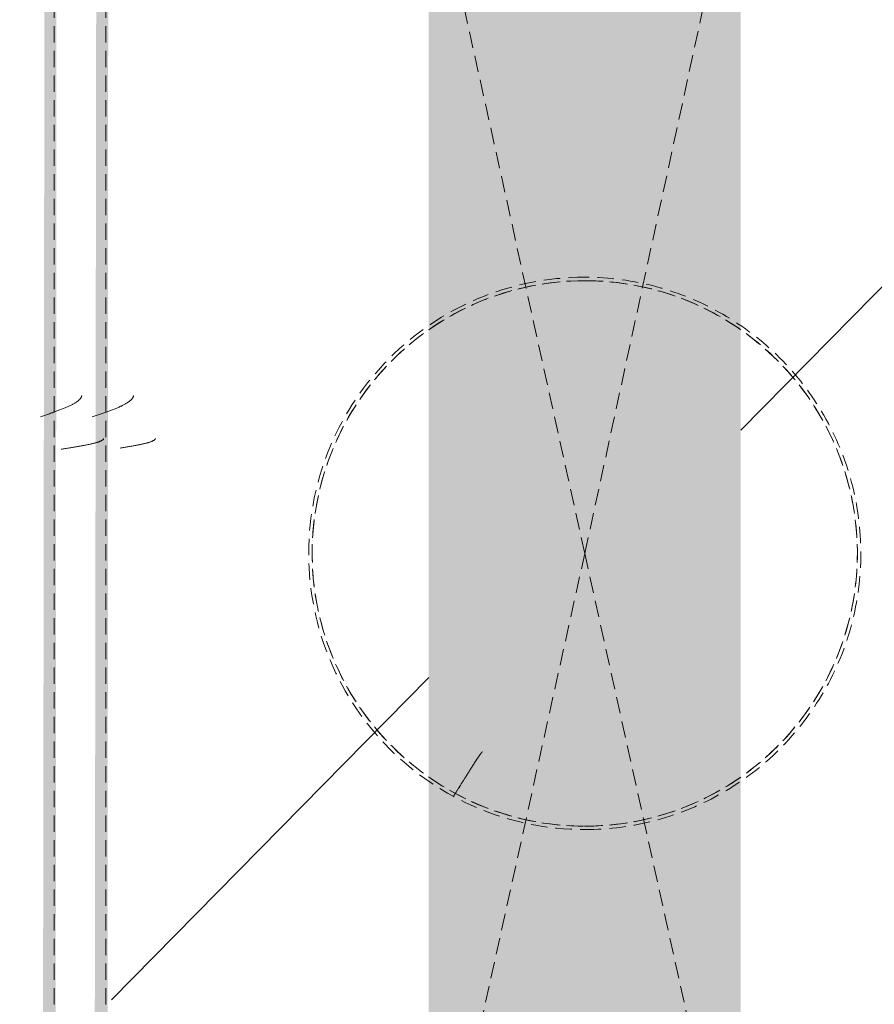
# Model space of a CAD drawing. Header units: millimetres. Extents: x 16156 to 91527, y 4646 to 113494.
# Tile 201 of 210: x 37769 to 38017, y 66870 to 67155. Entities that reach past the tile are written whole.
import ezdxf

# ---------------------------------------------------------------- set-up
doc = ezdxf.new("R2010")
doc.units = ezdxf.units.MM
doc.linetypes.add('ARC Demolished', pattern=[7.14375, 4.7625, -2.38125])
doc.layers.add('A--AR9__AlgVoorz', color=1, linetype='Continuous', lineweight=9)
doc.layers.add('A--L74__VasteSanitaireVoorz', color=1, linetype='ARC Demolished', lineweight=9)
pattern_1 = [(315.439, (-67000.44, 36779.26), (205.6355, 215.307), [])]
pattern_2 = [(315.439, (-67000.44, 36799.1), (205.6355, 215.307), [])]
pattern_3 = [(315, (-67000.44, 37933), (212.132, 212.132), [])]

# ---------------------------------------------------------------- blocks, each defined once
blk = doc.blocks.new('FP_341-AB-Begane grond - slooptekening')
at = {"layer": 'A--L74__VasteSanitaireVoorz', "color": 240, "linetype": 'Continuous'}
for p, q in [((30.5, 134.61), (30.55, 134.31)), ((30.5, 134.61), (30.55, 134.31)), ((30.55, 134.31), (30.6, 134.02)), ((30.55, 134.31), (30.6, 134.02)), ((30.6, 134.02), (30.65, 133.72)), ((30.6, 134.02), (30.65, 133.72)), ((30.65, 133.72), (30.7, 133.43)), ((30.65, 133.72), (30.7, 133.43)), ((30.7, 133.43), (30.75, 133.14)), ((30.7, 133.43), (30.75, 133.14)), ((30.75, 133.14), (30.8, 132.85)), ((30.75, 133.14), (30.8, 132.85)), ((30.8, 132.85), (30.84, 132.57)), ((30.8, 132.85), (30.84, 132.57)), ((30.84, 132.57), (30.89, 132.29)), ((30.84, 132.57), (30.89, 132.29)), ((30.89, 132.29), (30.94, 132.01)), ((30.89, 132.29), (30.94, 132.01)), ((30.94, 132.01), (30.99, 131.73)), ((30.94, 132.01), (30.99, 131.73)), ((30.99, 131.73), (31.04, 131.45)), ((30.99, 131.73), (31.04, 131.45)), ((31.04, 131.45), (31.09, 131.18)), ((31.04, 131.45), (31.09, 131.18)), ((31.09, 131.18), (31.14, 130.91)), ((31.09, 131.18), (31.14, 130.91)), ((31.14, 130.91), (31.19, 130.65)), ((31.14, 130.91), (31.19, 130.65)), ((31.19, 130.65), (31.24, 130.39)), ((31.19, 130.65), (31.24, 130.39)), ((31.24, 130.39), (31.29, 130.13)), ((31.24, 130.39), (31.29, 130.13)), ((31.29, 130.13), (31.33, 129.88)), ((31.29, 130.13), (31.33, 129.88)), ((31.33, 129.88), (31.38, 129.63)), ((31.33, 129.88), (31.38, 129.63)), ((31.38, 129.63), (31.43, 129.39)), ((31.38, 129.63), (31.43, 129.39)), ((31.43, 129.39), (31.48, 129.15)), ((31.43, 129.39), (31.48, 129.15)), ((31.48, 129.15), (31.53, 128.91)), ((31.48, 129.15), (31.53, 128.91)), ((31.53, 128.91), (31.58, 128.68)), ((31.53, 128.91), (31.58, 128.68)), ((31.58, 128.68), (31.63, 128.45)), ((31.58, 128.68), (31.63, 128.45)), ((31.63, 128.45), (31.68, 128.23)), ((31.63, 128.45), (31.68, 128.23)), ((31.68, 128.23), (31.73, 128.02)), ((31.68, 128.23), (31.73, 128.02)), ((31.73, 128.02), (31.78, 127.81)), ((31.73, 128.02), (31.78, 127.81)), ((31.78, 127.81), (31.82, 127.6)), ((31.78, 127.81), (31.82, 127.6)), ((31.82, 127.6), (31.87, 127.4)), ((31.82, 127.6), (31.87, 127.4)), ((31.87, 127.4), (31.92, 127.21)), ((31.87, 127.4), (31.92, 127.21)), ((31.92, 127.21), (31.97, 127.02)), ((31.92, 127.21), (31.97, 127.02)), ((31.97, 127.02), (32.02, 126.84)), ((31.97, 127.02), (32.02, 126.84)), ((32.02, 126.84), (32.07, 126.66)), ((32.02, 126.84), (32.07, 126.66)), ((32.07, 126.66), (32.12, 126.49)), ((32.07, 126.66), (32.12, 126.49)), ((32.12, 126.49), (32.17, 126.33)), ((32.12, 126.49), (32.17, 126.33)), ((32.17, 126.33), (32.22, 126.17)), ((32.17, 126.33), (32.22, 126.17)), ((32.22, 126.17), (32.27, 126.02)), ((32.22, 126.17), (32.27, 126.02)), ((32.27, 126.02), (32.31, 125.87)), ((32.27, 126.02), (32.31, 125.87)), ((32.31, 125.87), (32.36, 125.73)), ((32.31, 125.87), (32.36, 125.73)), ((32.36, 125.73), (32.41, 125.6)), ((32.36, 125.73), (32.41, 125.6)), ((32.41, 125.6), (32.46, 125.47)), ((32.41, 125.6), (32.46, 125.47)), ((32.46, 125.47), (32.51, 125.35)), ((32.46, 125.47), (32.51, 125.35)), ((32.51, 125.35), (32.56, 125.24)), ((32.51, 125.35), (32.56, 125.24)), ((32.56, 125.24), (32.61, 125.14)), ((32.56, 125.24), (32.61, 125.14)), ((32.61, 125.14), (32.66, 125.04)), ((32.61, 125.14), (32.66, 125.04)), ((32.66, 125.04), (32.71, 124.95)), ((32.66, 125.04), (32.71, 124.95)), ((32.71, 124.95), (32.75, 124.86)), ((32.71, 124.95), (32.75, 124.86)), ((32.75, 124.86), (32.8, 124.79)), ((32.75, 124.86), (32.8, 124.79)), ((32.8, 124.79), (32.85, 124.72)), ((32.8, 124.79), (32.85, 124.72)), ((32.85, 124.72), (32.9, 124.66)), ((32.85, 124.72), (32.9, 124.66)), ((32.9, 124.66), (32.95, 124.6)), ((32.9, 124.66), (32.95, 124.6)), ((32.95, 124.6), (33, 124.55)), ((32.95, 124.6), (33, 124.55)), ((33, 124.55), (33.05, 124.51)), ((33, 124.55), (33.05, 124.51)), ((33.05, 124.51), (33.1, 124.48)), ((33.05, 124.51), (33.1, 124.48)), ((33.1, 124.48), (33.15, 124.45)), ((33.1, 124.48), (33.15, 124.45)), ((33.15, 124.45), (33.2, 124.43)), ((33.15, 124.45), (33.2, 124.43)), ((33.2, 124.43), (33.24, 124.42)), ((33.2, 124.43), (33.24, 124.42))]:
    blk.add_line(p, q, dxfattribs=at)
blk = doc.blocks.new('FP_342-AB-Begane grond - slooptekening')
at = {"layer": 'A--L74__VasteSanitaireVoorz', "color": 240, "linetype": 'Continuous'}
for p, q in [((39.56, 142.75), (39.66, 142.46)), ((39.56, 142.75), (39.66, 142.46)), ((39.66, 142.46), (39.76, 142.16)), ((39.66, 142.46), (39.76, 142.16)), ((39.76, 142.16), (39.86, 141.87)), ((39.76, 142.16), (39.86, 141.87)), ((39.86, 141.87), (39.96, 141.58)), ((39.86, 141.87), (39.96, 141.58)), ((39.96, 141.58), (40.05, 141.28)), ((39.96, 141.58), (40.05, 141.28)), ((40.05, 141.28), (40.15, 140.99)), ((40.05, 141.28), (40.15, 140.99)), ((40.15, 140.99), (40.25, 140.7)), ((40.15, 140.99), (40.25, 140.7)), ((40.25, 140.7), (40.35, 140.41)), ((40.25, 140.7), (40.35, 140.41)), ((40.35, 140.41), (40.45, 140.13)), ((40.35, 140.41), (40.45, 140.13)), ((40.45, 140.13), (40.54, 139.84)), ((40.45, 140.13), (40.54, 139.84)), ((40.54, 139.84), (40.64, 139.55)), ((40.54, 139.84), (40.64, 139.55)), ((40.64, 139.55), (40.74, 139.27)), ((40.64, 139.55), (40.74, 139.27)), ((40.74, 139.27), (40.84, 138.99)), ((40.74, 139.27), (40.84, 138.99)), ((40.84, 138.99), (40.94, 138.71)), ((40.84, 138.99), (40.94, 138.71)), ((40.94, 138.71), (41.04, 138.44)), ((40.94, 138.71), (41.04, 138.44)), ((41.04, 138.44), (41.13, 138.17)), ((41.04, 138.44), (41.13, 138.17)), ((41.13, 138.17), (41.23, 137.89)), ((41.13, 138.17), (41.23, 137.89)), ((41.23, 137.89), (41.33, 137.63)), ((41.23, 137.89), (41.33, 137.63)), ((41.33, 137.63), (41.43, 137.36)), ((41.33, 137.63), (41.43, 137.36)), ((41.43, 137.36), (41.53, 137.1)), ((41.43, 137.36), (41.53, 137.1)), ((41.53, 137.1), (41.62, 136.84)), ((41.53, 137.1), (41.62, 136.84)), ((41.62, 136.84), (41.72, 136.59)), ((41.62, 136.84), (41.72, 136.59)), ((41.72, 136.59), (41.82, 136.34)), ((41.72, 136.59), (41.82, 136.34)), ((41.82, 136.34), (41.92, 136.09)), ((41.82, 136.34), (41.92, 136.09)), ((41.92, 136.09), (42.02, 135.85)), ((41.92, 136.09), (42.02, 135.85)), ((42.02, 135.85), (42.12, 135.61)), ((42.02, 135.85), (42.12, 135.61)), ((42.12, 135.61), (42.21, 135.38)), ((42.12, 135.61), (42.21, 135.38)), ((42.21, 135.38), (42.31, 135.15)), ((42.21, 135.38), (42.31, 135.15)), ((42.31, 135.15), (42.41, 134.92)), ((42.31, 135.15), (42.41, 134.92)), ((42.41, 134.92), (42.51, 134.7)), ((42.41, 134.92), (42.51, 134.7)), ((42.51, 134.7), (42.61, 134.49)), ((42.51, 134.7), (42.61, 134.49)), ((42.61, 134.49), (42.7, 134.28)), ((42.61, 134.49), (42.7, 134.28)), ((42.7, 134.28), (42.8, 134.07)), ((42.7, 134.28), (42.8, 134.07)), ((42.8, 134.07), (42.9, 133.87)), ((42.8, 134.07), (42.9, 133.87)), ((42.9, 133.87), (43, 133.68)), ((42.9, 133.87), (43, 133.68)), ((43, 133.68), (43.1, 133.49)), ((43, 133.68), (43.1, 133.49)), ((43.1, 133.49), (43.2, 133.31)), ((43.1, 133.49), (43.2, 133.31)), ((43.2, 133.31), (43.29, 133.13)), ((43.2, 133.31), (43.29, 133.13)), ((43.29, 133.13), (43.39, 132.95)), ((43.29, 133.13), (43.39, 132.95)), ((43.39, 132.95), (43.49, 132.79)), ((43.39, 132.95), (43.49, 132.79)), ((43.49, 132.79), (43.59, 132.63)), ((43.49, 132.79), (43.59, 132.63)), ((43.59, 132.63), (43.69, 132.47)), ((43.59, 132.63), (43.69, 132.47)), ((43.69, 132.47), (43.78, 132.33)), ((43.69, 132.47), (43.78, 132.33)), ((43.78, 132.33), (43.88, 132.18)), ((43.78, 132.33), (43.88, 132.18)), ((43.88, 132.18), (43.98, 132.05)), ((43.88, 132.18), (43.98, 132.05)), ((43.98, 132.05), (44.08, 131.92)), ((43.98, 132.05), (44.08, 131.92)), ((44.08, 131.92), (44.18, 131.8)), ((44.08, 131.92), (44.18, 131.8)), ((44.18, 131.8), (44.28, 131.68)), ((44.18, 131.8), (44.28, 131.68)), ((44.28, 131.68), (44.37, 131.57)), ((44.28, 131.68), (44.37, 131.57)), ((44.37, 131.57), (44.47, 131.47)), ((44.37, 131.57), (44.47, 131.47)), ((44.47, 131.47), (44.57, 131.37)), ((44.47, 131.47), (44.57, 131.37)), ((44.57, 131.37), (44.67, 131.29)), ((44.57, 131.37), (44.67, 131.29)), ((44.67, 131.29), (44.77, 131.2)), ((44.67, 131.29), (44.77, 131.2)), ((44.77, 131.2), (44.86, 131.13)), ((44.77, 131.2), (44.86, 131.13)), ((44.86, 131.13), (44.96, 131.06)), ((44.86, 131.13), (44.96, 131.06)), ((44.96, 131.06), (45.06, 131)), ((44.96, 131.06), (45.06, 131)), ((45.06, 131), (45.16, 130.95)), ((45.06, 131), (45.16, 130.95)), ((45.16, 130.95), (45.26, 130.9)), ((45.16, 130.95), (45.26, 130.9)), ((45.26, 130.9), (45.36, 130.86)), ((45.26, 130.9), (45.36, 130.86)), ((45.36, 130.86), (45.45, 130.83)), ((45.36, 130.86), (45.45, 130.83)), ((45.45, 130.83), (45.55, 130.8)), ((45.45, 130.83), (45.55, 130.8)), ((45.55, 130.8), (45.65, 130.78)), ((45.55, 130.8), (45.65, 130.78)), ((45.65, 130.78), (45.75, 130.77)), ((45.65, 130.78), (45.75, 130.77))]:
    blk.add_line(p, q, dxfattribs=at)
at = {"layer": 'A--L74__VasteSanitaireVoorz'}
blk.add_line((-695, 138.75), (715, 138.75), dxfattribs=at)
blk = doc.blocks.new('FP_343-AB-Begane grond - slooptekening')
at = {"layer": 'A--L74__VasteSanitaireVoorz', "color": 240, "linetype": 'Continuous'}
for p, q in [((30.16, 151.75), (30.21, 151.45)), ((30.16, 151.75), (30.21, 151.45)), ((30.21, 151.45), (30.26, 151.14)), ((30.21, 151.45), (30.26, 151.14)), ((30.26, 151.14), (30.31, 150.84)), ((30.26, 151.14), (30.31, 150.84)), ((30.31, 150.84), (30.35, 150.54)), ((30.31, 150.84), (30.35, 150.54)), ((30.35, 150.54), (30.4, 150.24)), ((30.35, 150.54), (30.4, 150.24)), ((30.4, 150.24), (30.45, 149.94)), ((30.4, 150.24), (30.45, 149.94)), ((30.45, 149.94), (30.5, 149.64)), ((30.45, 149.94), (30.5, 149.64)), ((30.5, 149.64), (30.55, 149.34)), ((30.5, 149.64), (30.55, 149.34)), ((30.55, 149.34), (30.6, 149.05)), ((30.55, 149.34), (30.6, 149.05)), ((30.6, 149.05), (30.65, 148.75)), ((30.6, 149.05), (30.65, 148.75)), ((30.65, 148.75), (30.7, 148.46)), ((30.65, 148.75), (30.7, 148.46)), ((30.7, 148.46), (30.75, 148.17)), ((30.7, 148.46), (30.75, 148.17)), ((30.75, 148.17), (30.8, 147.88)), ((30.75, 148.17), (30.8, 147.88)), ((30.8, 147.88), (30.85, 147.6)), ((30.8, 147.88), (30.85, 147.6)), ((30.85, 147.6), (30.89, 147.31)), ((30.85, 147.6), (30.89, 147.31)), ((30.89, 147.31), (30.94, 147.03)), ((30.89, 147.31), (30.94, 147.03)), ((30.94, 147.03), (30.99, 146.75)), ((30.94, 147.03), (30.99, 146.75)), ((30.99, 146.75), (31.04, 146.48)), ((30.99, 146.75), (31.04, 146.48)), ((31.04, 146.48), (31.09, 146.21)), ((31.04, 146.48), (31.09, 146.21)), ((31.09, 146.21), (31.14, 145.94)), ((31.09, 146.21), (31.14, 145.94)), ((31.14, 145.94), (31.19, 145.67)), ((31.14, 145.94), (31.19, 145.67)), ((31.19, 145.67), (31.24, 145.41)), ((31.19, 145.67), (31.24, 145.41)), ((31.24, 145.41), (31.29, 145.15)), ((31.24, 145.41), (31.29, 145.15)), ((31.29, 145.15), (31.34, 144.9)), ((31.29, 145.15), (31.34, 144.9)), ((31.34, 144.9), (31.39, 144.65)), ((31.34, 144.9), (31.39, 144.65)), ((31.39, 144.65), (31.43, 144.4)), ((31.39, 144.65), (31.43, 144.4)), ((31.43, 144.4), (31.48, 144.16)), ((31.43, 144.4), (31.48, 144.16)), ((31.48, 144.16), (31.53, 143.93)), ((31.48, 144.16), (31.53, 143.93)), ((31.53, 143.93), (31.58, 143.7)), ((31.53, 143.93), (31.58, 143.7)), ((31.58, 143.7), (31.63, 143.47)), ((31.58, 143.7), (31.63, 143.47)), ((31.63, 143.47), (31.68, 143.25)), ((31.63, 143.47), (31.68, 143.25)), ((31.68, 143.25), (31.73, 143.03)), ((31.68, 143.25), (31.73, 143.03)), ((31.73, 143.03), (31.78, 142.82)), ((31.73, 143.03), (31.78, 142.82)), ((31.78, 142.82), (31.83, 142.61)), ((31.78, 142.82), (31.83, 142.61)), ((31.83, 142.61), (31.88, 142.41)), ((31.83, 142.61), (31.88, 142.41)), ((31.88, 142.41), (31.93, 142.22)), ((31.88, 142.41), (31.93, 142.22)), ((31.93, 142.22), (31.97, 142.03)), ((31.93, 142.22), (31.97, 142.03)), ((31.97, 142.03), (32.02, 141.85)), ((31.97, 142.03), (32.02, 141.85)), ((32.02, 141.85), (32.07, 141.67)), ((32.02, 141.85), (32.07, 141.67)), ((32.07, 141.67), (32.12, 141.5)), ((32.07, 141.67), (32.12, 141.5)), ((32.12, 141.5), (32.17, 141.33)), ((32.12, 141.5), (32.17, 141.33)), ((32.17, 141.33), (32.22, 141.17)), ((32.17, 141.33), (32.22, 141.17)), ((32.22, 141.17), (32.27, 141.02)), ((32.22, 141.17), (32.27, 141.02)), ((32.27, 141.02), (32.32, 140.88)), ((32.27, 141.02), (32.32, 140.88)), ((32.32, 140.88), (32.37, 140.74)), ((32.32, 140.88), (32.37, 140.74)), ((32.37, 140.74), (32.42, 140.6)), ((32.37, 140.74), (32.42, 140.6)), ((32.42, 140.6), (32.47, 140.48)), ((32.42, 140.6), (32.47, 140.48)), ((32.47, 140.48), (32.51, 140.36)), ((32.47, 140.48), (32.51, 140.36)), ((32.51, 140.36), (32.56, 140.25)), ((32.51, 140.36), (32.56, 140.25)), ((32.56, 140.25), (32.61, 140.14)), ((32.56, 140.25), (32.61, 140.14)), ((32.61, 140.14), (32.66, 140.04)), ((32.61, 140.14), (32.66, 140.04)), ((32.66, 140.04), (32.71, 139.95)), ((32.66, 140.04), (32.71, 139.95)), ((32.71, 139.95), (32.76, 139.87)), ((32.71, 139.95), (32.76, 139.87)), ((32.76, 139.87), (32.81, 139.79)), ((32.76, 139.87), (32.81, 139.79)), ((32.81, 139.79), (32.86, 139.72)), ((32.81, 139.79), (32.86, 139.72)), ((32.86, 139.72), (32.91, 139.66)), ((32.86, 139.72), (32.91, 139.66)), ((32.91, 139.66), (32.96, 139.6)), ((32.91, 139.66), (32.96, 139.6)), ((32.96, 139.6), (33.01, 139.55)), ((32.96, 139.6), (33.01, 139.55)), ((33.01, 139.55), (33.05, 139.51)), ((33.01, 139.55), (33.05, 139.51)), ((33.05, 139.51), (33.1, 139.48)), ((33.05, 139.51), (33.1, 139.48)), ((33.1, 139.48), (33.15, 139.45)), ((33.1, 139.48), (33.15, 139.45)), ((33.15, 139.45), (33.2, 139.43)), ((33.15, 139.45), (33.2, 139.43)), ((33.2, 139.43), (33.25, 139.42)), ((33.2, 139.43), (33.25, 139.42))]:
    blk.add_line(p, q, dxfattribs=at)
blk = doc.blocks.new('FP_344-AB-Begane grond - slooptekening')
at = {"layer": 'A--L74__VasteSanitaireVoorz', "color": 240, "linetype": 'Continuous'}
for p, q in [((39.6, 157.75), (39.69, 157.46)), ((39.6, 157.75), (39.69, 157.46)), ((39.69, 157.46), (39.79, 157.16)), ((39.69, 157.46), (39.79, 157.16)), ((39.79, 157.16), (39.89, 156.87)), ((39.79, 157.16), (39.89, 156.87)), ((39.89, 156.87), (39.99, 156.58)), ((39.89, 156.87), (39.99, 156.58)), ((39.99, 156.58), (40.09, 156.28)), ((39.99, 156.58), (40.09, 156.28)), ((40.09, 156.28), (40.19, 155.99)), ((40.09, 156.28), (40.19, 155.99)), ((40.19, 155.99), (40.28, 155.7)), ((40.19, 155.99), (40.28, 155.7)), ((40.28, 155.7), (40.38, 155.41)), ((40.28, 155.7), (40.38, 155.41)), ((40.38, 155.41), (40.48, 155.13)), ((40.38, 155.41), (40.48, 155.13)), ((40.48, 155.13), (40.58, 154.84)), ((40.48, 155.13), (40.58, 154.84)), ((40.58, 154.84), (40.68, 154.55)), ((40.58, 154.84), (40.68, 154.55)), ((40.68, 154.55), (40.77, 154.27)), ((40.68, 154.55), (40.77, 154.27)), ((40.77, 154.27), (40.87, 153.99)), ((40.77, 154.27), (40.87, 153.99)), ((40.87, 153.99), (40.97, 153.71)), ((40.87, 153.99), (40.97, 153.71)), ((40.97, 153.71), (41.07, 153.44)), ((40.97, 153.71), (41.07, 153.44)), ((41.07, 153.44), (41.17, 153.17)), ((41.07, 153.44), (41.17, 153.17)), ((41.17, 153.17), (41.26, 152.89)), ((41.17, 153.17), (41.26, 152.89)), ((41.26, 152.89), (41.36, 152.63)), ((41.26, 152.89), (41.36, 152.63)), ((41.36, 152.63), (41.46, 152.36)), ((41.36, 152.63), (41.46, 152.36)), ((41.46, 152.36), (41.56, 152.1)), ((41.46, 152.36), (41.56, 152.1)), ((41.56, 152.1), (41.66, 151.84)), ((41.56, 152.1), (41.66, 151.84)), ((41.66, 151.84), (41.76, 151.59)), ((41.66, 151.84), (41.76, 151.59)), ((41.76, 151.59), (41.85, 151.34)), ((41.76, 151.59), (41.85, 151.34)), ((41.85, 151.34), (41.95, 151.09)), ((41.85, 151.34), (41.95, 151.09)), ((41.95, 151.09), (42.05, 150.85)), ((41.95, 151.09), (42.05, 150.85)), ((42.05, 150.85), (42.15, 150.61)), ((42.05, 150.85), (42.15, 150.61)), ((42.15, 150.61), (42.25, 150.38)), ((42.15, 150.61), (42.25, 150.38)), ((42.25, 150.38), (42.34, 150.15)), ((42.25, 150.38), (42.34, 150.15)), ((42.34, 150.15), (42.44, 149.92)), ((42.34, 150.15), (42.44, 149.92)), ((42.44, 149.92), (42.54, 149.7)), ((42.44, 149.92), (42.54, 149.7)), ((42.54, 149.7), (42.64, 149.49)), ((42.54, 149.7), (42.64, 149.49)), ((42.64, 149.49), (42.74, 149.28)), ((42.64, 149.49), (42.74, 149.28)), ((42.74, 149.28), (42.84, 149.07)), ((42.74, 149.28), (42.84, 149.07)), ((42.84, 149.07), (42.93, 148.87)), ((42.84, 149.07), (42.93, 148.87)), ((42.93, 148.87), (43.03, 148.68)), ((42.93, 148.87), (43.03, 148.68)), ((43.03, 148.68), (43.13, 148.49)), ((43.03, 148.68), (43.13, 148.49)), ((43.13, 148.49), (43.23, 148.31)), ((43.13, 148.49), (43.23, 148.31)), ((43.23, 148.31), (43.33, 148.13)), ((43.23, 148.31), (43.33, 148.13)), ((43.33, 148.13), (43.42, 147.95)), ((43.33, 148.13), (43.42, 147.95)), ((43.42, 147.95), (43.52, 147.79)), ((43.42, 147.95), (43.52, 147.79)), ((43.52, 147.79), (43.62, 147.63)), ((43.52, 147.79), (43.62, 147.63)), ((43.62, 147.63), (43.72, 147.47)), ((43.62, 147.63), (43.72, 147.47)), ((43.72, 147.47), (43.82, 147.33)), ((43.72, 147.47), (43.82, 147.33)), ((43.82, 147.33), (43.92, 147.18)), ((43.82, 147.33), (43.92, 147.18)), ((43.92, 147.18), (44.01, 147.05)), ((43.92, 147.18), (44.01, 147.05)), ((44.01, 147.05), (44.11, 146.92)), ((44.01, 147.05), (44.11, 146.92)), ((44.11, 146.92), (44.21, 146.8)), ((44.11, 146.92), (44.21, 146.8)), ((44.21, 146.8), (44.31, 146.68)), ((44.21, 146.8), (44.31, 146.68)), ((44.31, 146.68), (44.41, 146.57)), ((44.31, 146.68), (44.41, 146.57)), ((44.41, 146.57), (44.5, 146.47)), ((44.41, 146.57), (44.5, 146.47)), ((44.5, 146.47), (44.6, 146.37)), ((44.5, 146.47), (44.6, 146.37)), ((44.6, 146.37), (44.7, 146.29)), ((44.6, 146.37), (44.7, 146.29)), ((44.7, 146.29), (44.8, 146.2)), ((44.7, 146.29), (44.8, 146.2)), ((44.8, 146.2), (44.9, 146.13)), ((44.8, 146.2), (44.9, 146.13)), ((44.9, 146.13), (45, 146.06)), ((44.9, 146.13), (45, 146.06)), ((45, 146.06), (45.09, 146)), ((45, 146.06), (45.09, 146)), ((45.09, 146), (45.19, 145.95)), ((45.09, 146), (45.19, 145.95)), ((45.19, 145.95), (45.29, 145.9)), ((45.19, 145.95), (45.29, 145.9)), ((45.29, 145.9), (45.39, 145.86)), ((45.29, 145.9), (45.39, 145.86)), ((45.39, 145.86), (45.49, 145.83)), ((45.39, 145.86), (45.49, 145.83)), ((45.49, 145.83), (45.58, 145.8)), ((45.49, 145.83), (45.58, 145.8)), ((45.58, 145.8), (45.68, 145.78)), ((45.58, 145.8), (45.68, 145.78)), ((45.68, 145.78), (45.78, 145.77)), ((45.68, 145.78), (45.78, 145.77))]:
    blk.add_line(p, q, dxfattribs=at)
at = {"layer": 'A--L74__VasteSanitaireVoorz'}
blk.add_line((-695, 153.75), (715, 153.75), dxfattribs=at)
blk = doc.blocks.new('FP_348-AB-Begane grond - slooptekening')
at = {"layer": 'A--L74__VasteSanitaireVoorz', "flags": 128}
blk.add_lwpolyline([(79, 0), (78.94, -3.16), (78.75, -6.31), (78.43, -9.46), (77.99, -12.59), (77.43, -15.69), (76.74, -18.78), (75.92, -21.83), (74.99, -24.85), (73.94, -27.83), (72.76, -30.76), (71.48, -33.65), (70.07, -36.48), (68.56, -39.25), (66.93, -41.96), (65.2, -44.61), (63.37, -47.18), (61.43, -49.67), (59.39, -52.09), (57.26, -54.42), (55.04, -56.67), (52.73, -58.83), (50.33, -60.89), (47.86, -62.85), (45.31, -64.72), (42.68, -66.48), (39.99, -68.13), (37.23, -69.67), (34.42, -71.11), (31.55, -72.43), (28.63, -73.63), (25.66, -74.72), (22.65, -75.68), (19.61, -76.53), (16.53, -77.25), (13.43, -77.85), (10.3, -78.33), (7.16, -78.67), (4.01, -78.9), (0.85, -79), (-2.31, -78.97), (-5.46, -78.81), (-8.61, -78.53), (-11.74, -78.12), (-14.86, -77.59), (-17.95, -76.93), (-21.01, -76.15), (-24.04, -75.25), (-27.03, -74.23), (-29.98, -73.09), (-32.88, -71.83), (-35.72, -70.46), (-38.51, -68.98), (-41.24, -67.38), (-43.9, -65.68), (-46.49, -63.87), (-49.01, -61.96), (-51.45, -59.95), (-53.8, -57.85), (-56.07, -55.65), (-58.25, -53.36), (-60.34, -50.99), (-62.33, -48.54), (-64.22, -46), (-66.01, -43.4), (-67.69, -40.72), (-69.27, -37.98), (-70.73, -35.18), (-72.08, -32.33), (-73.32, -29.42), (-74.44, -26.46), (-75.43, -23.47), (-76.31, -20.43), (-77.07, -17.36), (-77.7, -14.27), (-78.21, -11.15), (-78.59, -8.01), (-78.85, -4.86), (-78.98, -1.71), (-79, 0)], dxfattribs=at)
blk = doc.blocks.new('FP_349-AB-Begane grond - slooptekening')
at = {"layer": 'A--L74__VasteSanitaireVoorz', "color": 240, "linetype": 'Continuous'}
for p, q in [((-70.38, 38.03), (-70.23, 37.93)), ((-70.38, 38.03), (-70.23, 37.93)), ((-70.23, 37.93), (-70.07, 37.83)), ((-70.23, 37.93), (-70.07, 37.83)), ((-70.07, 37.83), (-69.91, 37.73)), ((-70.07, 37.83), (-69.91, 37.73)), ((-69.91, 37.73), (-69.75, 37.63)), ((-69.91, 37.73), (-69.75, 37.63)), ((-69.75, 37.63), (-69.59, 37.53)), ((-69.75, 37.63), (-69.59, 37.53)), ((-69.59, 37.53), (-69.43, 37.43)), ((-69.59, 37.53), (-69.43, 37.43)), ((-69.43, 37.43), (-69.28, 37.33)), ((-69.43, 37.43), (-69.28, 37.33)), ((-69.28, 37.33), (-69.12, 37.23)), ((-69.28, 37.33), (-69.12, 37.23)), ((-69.12, 37.23), (-68.96, 37.14)), ((-69.12, 37.23), (-68.96, 37.14)), ((-68.96, 37.14), (-68.8, 37.04)), ((-68.96, 37.14), (-68.8, 37.04)), ((-68.8, 37.04), (-68.65, 36.94)), ((-68.8, 37.04), (-68.65, 36.94)), ((-68.65, 36.94), (-68.49, 36.84)), ((-68.65, 36.94), (-68.49, 36.84)), ((-68.49, 36.84), (-68.33, 36.74)), ((-68.49, 36.84), (-68.33, 36.74)), ((-68.33, 36.74), (-68.17, 36.64)), ((-68.33, 36.74), (-68.17, 36.64)), ((-68.17, 36.64), (-68.02, 36.55)), ((-68.17, 36.64), (-68.02, 36.55)), ((-68.02, 36.55), (-67.86, 36.45)), ((-68.02, 36.55), (-67.86, 36.45)), ((-67.86, 36.45), (-67.71, 36.35)), ((-67.86, 36.45), (-67.71, 36.35)), ((-67.71, 36.35), (-67.55, 36.26)), ((-67.71, 36.35), (-67.55, 36.26)), ((-67.55, 36.26), (-67.4, 36.16)), ((-67.55, 36.26), (-67.4, 36.16)), ((-67.4, 36.16), (-67.24, 36.06)), ((-67.4, 36.16), (-67.24, 36.06)), ((-67.24, 36.06), (-67.09, 35.97)), ((-67.24, 36.06), (-67.09, 35.97)), ((-67.09, 35.97), (-66.94, 35.87)), ((-67.09, 35.97), (-66.94, 35.87)), ((-66.94, 35.87), (-66.78, 35.78)), ((-66.94, 35.87), (-66.78, 35.78)), ((-66.78, 35.78), (-66.63, 35.68)), ((-66.78, 35.78), (-66.63, 35.68)), ((-66.63, 35.68), (-66.48, 35.59)), ((-66.63, 35.68), (-66.48, 35.59)), ((-66.48, 35.59), (-66.33, 35.49)), ((-66.48, 35.59), (-66.33, 35.49)), ((-66.33, 35.49), (-66.18, 35.4)), ((-66.33, 35.49), (-66.18, 35.4)), ((-66.18, 35.4), (-66.03, 35.31)), ((-66.18, 35.4), (-66.03, 35.31)), ((-66.03, 35.31), (-65.88, 35.21)), ((-66.03, 35.31), (-65.88, 35.21)), ((-65.88, 35.21), (-65.73, 35.12)), ((-65.88, 35.21), (-65.73, 35.12)), ((-65.73, 35.12), (-65.58, 35.03)), ((-65.73, 35.12), (-65.58, 35.03)), ((-65.58, 35.03), (-65.43, 34.94)), ((-65.58, 35.03), (-65.43, 34.94)), ((-65.43, 34.94), (-65.29, 34.85)), ((-65.43, 34.94), (-65.29, 34.85)), ((-65.29, 34.85), (-65.14, 34.76)), ((-65.29, 34.85), (-65.14, 34.76)), ((-65.14, 34.76), (-65, 34.67)), ((-65.14, 34.76), (-65, 34.67)), ((-65, 34.67), (-64.85, 34.58)), ((-65, 34.67), (-64.85, 34.58)), ((-64.85, 34.58), (-64.71, 34.49)), ((-64.85, 34.58), (-64.71, 34.49)), ((-64.71, 34.49), (-64.56, 34.4)), ((-64.71, 34.49), (-64.56, 34.4)), ((-64.56, 34.4), (-64.42, 34.31)), ((-64.56, 34.4), (-64.42, 34.31)), ((-64.42, 34.31), (-64.28, 34.22)), ((-64.42, 34.31), (-64.28, 34.22)), ((-64.28, 34.22), (-64.14, 34.14)), ((-64.28, 34.22), (-64.14, 34.14)), ((-64.14, 34.14), (-64, 34.05)), ((-64.14, 34.14), (-64, 34.05)), ((-64, 34.05), (-63.87, 33.96)), ((-64, 34.05), (-63.87, 33.96)), ((-63.87, 33.96), (-63.73, 33.88)), ((-63.87, 33.96), (-63.73, 33.88)), ((-63.73, 33.88), (-63.59, 33.79)), ((-63.73, 33.88), (-63.59, 33.79)), ((-63.59, 33.79), (-63.46, 33.71)), ((-63.59, 33.79), (-63.46, 33.71)), ((-63.46, 33.71), (-63.32, 33.62)), ((-63.46, 33.71), (-63.32, 33.62)), ((-63.32, 33.62), (-63.19, 33.54)), ((-63.32, 33.62), (-63.19, 33.54)), ((-63.19, 33.54), (-63.06, 33.46)), ((-63.19, 33.54), (-63.06, 33.46)), ((-63.06, 33.46), (-62.93, 33.38)), ((-63.06, 33.46), (-62.93, 33.38)), ((-62.93, 33.38), (-62.8, 33.3)), ((-62.93, 33.38), (-62.8, 33.3)), ((-62.8, 33.3), (-62.67, 33.22)), ((-62.8, 33.3), (-62.67, 33.22)), ((-62.67, 33.22), (-62.54, 33.14)), ((-62.67, 33.22), (-62.54, 33.14)), ((-62.54, 33.14), (-62.42, 33.06)), ((-62.54, 33.14), (-62.42, 33.06)), ((-62.42, 33.06), (-62.29, 32.98)), ((-62.42, 33.06), (-62.29, 32.98)), ((-62.29, 32.98), (-62.17, 32.9)), ((-62.29, 32.98), (-62.17, 32.9)), ((-62.17, 32.9), (-62.05, 32.82)), ((-62.17, 32.9), (-62.05, 32.82)), ((-62.05, 32.82), (-61.92, 32.75)), ((-62.05, 32.82), (-61.92, 32.75)), ((-61.92, 32.75), (-61.8, 32.67)), ((-61.92, 32.75), (-61.8, 32.67)), ((-61.8, 32.67), (-61.69, 32.6)), ((-61.8, 32.67), (-61.69, 32.6)), ((-61.69, 32.6), (-61.57, 32.52)), ((-61.69, 32.6), (-61.57, 32.52)), ((-61.57, 32.52), (-61.45, 32.45)), ((-61.57, 32.52), (-61.45, 32.45)), ((-61.45, 32.45), (-61.34, 32.38)), ((-61.45, 32.45), (-61.34, 32.38)), ((-61.34, 32.38), (-61.23, 32.31)), ((-61.34, 32.38), (-61.23, 32.31)), ((-61.23, 32.31), (-61.11, 32.24)), ((-61.23, 32.31), (-61.11, 32.24)), ((-61.11, 32.24), (-61, 32.16)), ((-61.11, 32.24), (-61, 32.16)), ((-61, 32.16), (-60.89, 32.1)), ((-61, 32.16), (-60.89, 32.1)), ((-60.89, 32.1), (-60.79, 32.03)), ((-60.89, 32.1), (-60.79, 32.03)), ((-60.79, 32.03), (-60.68, 31.96)), ((-60.79, 32.03), (-60.68, 31.96)), ((-60.68, 31.96), (-60.58, 31.89)), ((-60.68, 31.96), (-60.58, 31.89)), ((-60.58, 31.89), (-60.47, 31.83)), ((-60.58, 31.89), (-60.47, 31.83)), ((-60.47, 31.83), (-60.37, 31.76)), ((-60.47, 31.83), (-60.37, 31.76)), ((-60.37, 31.76), (-60.27, 31.7)), ((-60.37, 31.76), (-60.27, 31.7)), ((-60.27, 31.7), (-60.17, 31.63)), ((-60.27, 31.7), (-60.17, 31.63)), ((-60.17, 31.63), (-60.08, 31.57)), ((-60.17, 31.63), (-60.08, 31.57)), ((-60.08, 31.57), (-59.98, 31.51)), ((-60.08, 31.57), (-59.98, 31.51)), ((-59.98, 31.51), (-59.89, 31.45)), ((-59.98, 31.51), (-59.89, 31.45)), ((-59.89, 31.45), (-59.79, 31.39)), ((-59.89, 31.45), (-59.79, 31.39)), ((-59.79, 31.39), (-59.7, 31.33)), ((-59.79, 31.39), (-59.7, 31.33)), ((-59.7, 31.33), (-59.62, 31.27)), ((-59.7, 31.33), (-59.62, 31.27)), ((-59.62, 31.27), (-59.53, 31.21)), ((-59.62, 31.27), (-59.53, 31.21)), ((-59.53, 31.21), (-59.44, 31.16)), ((-59.53, 31.21), (-59.44, 31.16)), ((-59.44, 31.16), (-59.36, 31.1)), ((-59.44, 31.16), (-59.36, 31.1)), ((-59.36, 31.1), (-59.28, 31.05)), ((-59.36, 31.1), (-59.28, 31.05)), ((-59.28, 31.05), (-59.2, 30.99)), ((-59.28, 31.05), (-59.2, 30.99)), ((-59.2, 30.99), (-59.12, 30.94)), ((-59.2, 30.99), (-59.12, 30.94)), ((-59.12, 30.94), (-59.04, 30.89)), ((-59.12, 30.94), (-59.04, 30.89)), ((-59.04, 30.89), (-58.96, 30.84)), ((-59.04, 30.89), (-58.96, 30.84)), ((-58.96, 30.84), (-58.89, 30.79)), ((-58.96, 30.84), (-58.89, 30.79)), ((-58.89, 30.79), (-58.82, 30.74)), ((-58.89, 30.79), (-58.82, 30.74)), ((-58.82, 30.74), (-58.75, 30.69)), ((-58.82, 30.74), (-58.75, 30.69)), ((-58.75, 30.69), (-58.68, 30.64)), ((-58.75, 30.69), (-58.68, 30.64)), ((-58.68, 30.64), (-58.61, 30.6)), ((-58.68, 30.64), (-58.61, 30.6)), ((-58.61, 30.6), (-58.55, 30.55)), ((-58.61, 30.6), (-58.55, 30.55)), ((-58.55, 30.55), (-58.49, 30.51)), ((-58.55, 30.55), (-58.49, 30.51)), ((-58.49, 30.51), (-58.43, 30.46)), ((-58.49, 30.51), (-58.43, 30.46)), ((-58.43, 30.46), (-58.37, 30.42)), ((-58.43, 30.46), (-58.37, 30.42)), ((-58.37, 30.42), (-58.31, 30.38)), ((-58.37, 30.42), (-58.31, 30.38)), ((-58.31, 30.38), (-58.25, 30.34)), ((-58.31, 30.38), (-58.25, 30.34)), ((-58.25, 30.34), (-58.2, 30.3)), ((-58.25, 30.34), (-58.2, 30.3)), ((-58.2, 30.3), (-58.15, 30.26)), ((-58.2, 30.3), (-58.15, 30.26)), ((-58.15, 30.26), (-58.1, 30.22)), ((-58.15, 30.26), (-58.1, 30.22)), ((-58.1, 30.22), (-58.05, 30.19)), ((-58.1, 30.22), (-58.05, 30.19)), ((-58.05, 30.19), (-58.01, 30.15)), ((-58.05, 30.19), (-58.01, 30.15)), ((-58.01, 30.15), (-57.96, 30.12)), ((-58.01, 30.15), (-57.96, 30.12)), ((-57.96, 30.12), (-57.92, 30.09)), ((-57.96, 30.12), (-57.92, 30.09)), ((-57.92, 30.09), (-57.88, 30.05)), ((-57.92, 30.09), (-57.88, 30.05)), ((-57.88, 30.05), (-57.84, 30.02)), ((-57.88, 30.05), (-57.84, 30.02)), ((-57.84, 30.02), (-57.8, 29.99)), ((-57.84, 30.02), (-57.8, 29.99)), ((-57.8, 29.99), (-57.77, 29.96)), ((-57.8, 29.99), (-57.77, 29.96)), ((-57.77, 29.96), (-57.74, 29.93)), ((-57.77, 29.96), (-57.74, 29.93)), ((-57.74, 29.93), (-57.71, 29.91)), ((-57.74, 29.93), (-57.71, 29.91)), ((-57.71, 29.91), (-57.68, 29.88)), ((-57.71, 29.91), (-57.68, 29.88)), ((-57.68, 29.88), (-57.65, 29.86)), ((-57.68, 29.88), (-57.65, 29.86)), ((-57.65, 29.86), (-57.63, 29.83)), ((-57.65, 29.86), (-57.63, 29.83)), ((-57.63, 29.83), (-57.6, 29.81)), ((-57.63, 29.83), (-57.6, 29.81)), ((-57.6, 29.81), (-57.58, 29.79)), ((-57.6, 29.81), (-57.58, 29.79)), ((-57.58, 29.79), (-57.57, 29.77)), ((-57.58, 29.79), (-57.57, 29.77)), ((-57.57, 29.77), (-57.55, 29.75)), ((-57.57, 29.77), (-57.55, 29.75)), ((-57.55, 29.75), (-57.53, 29.73)), ((-57.55, 29.75), (-57.53, 29.73)), ((-57.53, 29.73), (-57.52, 29.71)), ((-57.53, 29.73), (-57.52, 29.71)), ((-57.52, 29.71), (-57.51, 29.69)), ((-57.52, 29.71), (-57.51, 29.69)), ((-57.51, 29.69), (-57.5, 29.68)), ((-57.51, 29.69), (-57.5, 29.68)), ((-57.5, 29.68), (-57.5, 29.66)), ((-57.5, 29.68), (-57.5, 29.66)), ((-57.5, 29.66), (-57.49, 29.65)), ((-57.5, 29.66), (-57.49, 29.65)), ((-57.49, 29.65), (-57.49, 29.64)), ((-57.49, 29.65), (-57.49, 29.64)), ((-57.49, 29.64), (-57.49, 29.63)), ((-57.49, 29.64), (-57.49, 29.63)), ((-57.49, 29.63), (-57.49, 29.62)), ((-57.49, 29.63), (-57.49, 29.62))]:
    blk.add_line(p, q, dxfattribs=at)
at = {"layer": 'A--L74__VasteSanitaireVoorz', "flags": 128}
blk.add_lwpolyline([(-79, 0), (-78.94, 3.16), (-78.75, 6.31), (-78.43, 9.46), (-77.99, 12.59), (-77.43, 15.69), (-76.74, 18.78), (-75.92, 21.83), (-74.99, 24.85), (-73.94, 27.83), (-72.76, 30.76), (-71.48, 33.65), (-70.07, 36.48), (-68.56, 39.25), (-66.93, 41.96), (-65.2, 44.61), (-63.37, 47.18), (-61.43, 49.67), (-59.39, 52.09), (-57.26, 54.42), (-55.04, 56.67), (-52.73, 58.83), (-50.33, 60.89), (-47.86, 62.85), (-45.31, 64.72), (-42.68, 66.48), (-39.99, 68.13), (-37.23, 69.67), (-34.42, 71.11), (-31.55, 72.43), (-28.63, 73.63), (-25.66, 74.72), (-22.65, 75.68), (-19.61, 76.53), (-16.53, 77.25), (-13.43, 77.85), (-10.3, 78.33), (-7.16, 78.67), (-4.01, 78.9), (-0.85, 79), (2.31, 78.97), (5.46, 78.81), (8.61, 78.53), (11.74, 78.12), (14.86, 77.59), (17.95, 76.93), (21.01, 76.15), (24.04, 75.25), (27.03, 74.23), (29.98, 73.09), (32.88, 71.83), (35.72, 70.46), (38.51, 68.98), (41.24, 67.38), (43.9, 65.68), (46.49, 63.87), (49.01, 61.96), (51.45, 59.95), (53.8, 57.85), (56.07, 55.65), (58.25, 53.36), (60.34, 50.99), (62.33, 48.54), (64.22, 46), (66.01, 43.4), (67.69, 40.72), (69.27, 37.98), (70.73, 35.18), (72.08, 32.33), (73.32, 29.42), (74.44, 26.46), (75.43, 23.47), (76.31, 20.43), (77.07, 17.36), (77.7, 14.27), (78.21, 11.15), (78.59, 8.01), (78.85, 4.86), (78.98, 1.71), (79, 0)], dxfattribs=at)
blk = doc.blocks.new('52_PF_FB_Gutter_rectangle - End Outlet - 1430mm_W_ x 300mm_L_ x 60mm_H_ x 160mm_Dia_ 2-V335-AB-Begane grond - slooptekening')
at = {"layer": 'A--L74__VasteSanitaireVoorz'}
h = blk.add_hatch(dxfattribs=at)
h.set_pattern_fill('FP_89', color=256, style=0, pattern_type=2)
h.set_pattern_definition(pattern_3)
h.paths.add_polyline_path([(-695, 169.75), (-695, 157.75), (715, 157.75), (715, 169.75), (-418.25, 169.75)])
h = blk.add_hatch(dxfattribs=at)
h.set_pattern_fill('FP_89', color=256, style=0, pattern_type=2)
h.set_pattern_definition(pattern_3)
h.paths.add_polyline_path([(-695, 169.75), (-695, 157.75), (715, 157.75), (715, 169.75), (-418.25, 169.75)])
h = blk.add_hatch(dxfattribs=at)
h.set_pattern_fill('FP_89', color=256, style=0, pattern_type=2)
h.set_pattern_definition(pattern_3)
h.paths.add_polyline_path([(-695, 142.75), (715, 142.75), (715, 151.75), (-695, 151.75)])
h = blk.add_hatch(dxfattribs=at)
h.set_pattern_fill('FP_89', color=256, style=0, pattern_type=2)
h.set_pattern_definition(pattern_3)
h.paths.add_polyline_path([(-695, 142.75), (715, 142.75), (715, 151.75), (-695, 151.75)])
at = {"layer": 'A--L74__VasteSanitaireVoorz', "linetype": 'Continuous'}
h = blk.add_hatch(dxfattribs=at)
h.set_pattern_fill('FP_91', color=256, style=0, pattern_type=2)
h.set_pattern_definition(pattern_2)
h.paths.add_polyline_path([(-695, 61.93), (-695, 45.2), (715, 45.2), (715, 137.1), (-695, 137.1)])
h = blk.add_hatch(dxfattribs=at)
h.set_pattern_fill('FP_91', color=256, style=0, pattern_type=2)
h.set_pattern_definition(pattern_2)
h.paths.add_polyline_path([(-695, 61.93), (-695, 45.2), (715, 45.2), (715, 137.1), (-695, 137.1)])
h = blk.add_hatch(dxfattribs=at)
h.set_pattern_fill('FP_90', color=256, style=0, pattern_type=2)
h.set_pattern_definition(pattern_1)
h.paths.add_polyline_path([(-695, -137.1), (715, -137.1), (715, -45.2), (-695, -45.2)])
h = blk.add_hatch(dxfattribs=at)
h.set_pattern_fill('FP_90', color=256, style=0, pattern_type=2)
h.set_pattern_definition(pattern_1)
h.paths.add_polyline_path([(-695, -137.1), (715, -137.1), (715, -45.2), (-695, -45.2)])
at = {"layer": 'A--L74__VasteSanitaireVoorz'}
for p, q in [((-695, 153.75), (0, 0)), ((0, 0), (695, 153.75)), ((-695, -153.75), (0, 0)), ((0, 0), (691.25, -150))]:
    blk.add_line(p, q, dxfattribs=at)
for radius, start, end in [(80, 360, 180), (80, 0, 180), (79, 0, 180), (80, 180, 360), (80, 180, 0), (79, 180, 0)]:
    blk.add_arc((0, 0), radius, start, end, dxfattribs=at)
for name in ['FP_344-AB-Begane grond - slooptekening', 'FP_342-AB-Begane grond - slooptekening', 'FP_349-AB-Begane grond - slooptekening', 'FP_348-AB-Begane grond - slooptekening']:
    blk.add_blockref(name, (0, 0), dxfattribs=at)
at = {"layer": 'A--L74__VasteSanitaireVoorz', "linetype": 'Continuous'}
for name in ['FP_343-AB-Begane grond - slooptekening', 'FP_341-AB-Begane grond - slooptekening']:
    blk.add_blockref(name, (0, 0), dxfattribs=at)

msp = doc.modelspace()

# ---------------------------------------------------------------- hatches: boundary and pattern name
at = {"layer": 'A--AR9__AlgVoorz'}
h = msp.add_hatch(color=7, dxfattribs=at)
h.paths.add_polyline_path([(34992.21, 66090.94), (35035.69, 66090.94), (35035.69, 66103.44), (44949.11, 66103.44), (44949.11, 69721.44), (44914.25, 69721.44), (44914.25, 68707.44), (43114.25, 68707.44), (43114.25, 69721.44), (41917.26, 69725.44), (41917.26, 70221.44), (43114.25, 70224.13), (43114.25, 72321.44), (41917.26, 72325.44), (41917.26, 72821.44), (43114.25, 72829.12), (43114.25, 73543.44), (44914.25, 73543.44), (44914.25, 72821.44), (44949.11, 72821.44), (44946.01, 73925.94), (39384.05, 73925.94), (39384.05, 73938.44), (33209.25, 73938.44), (33209.25, 72383.44), (32470.07, 72383.44), (32470.07, 70583.44), (33209.25, 70583.44), (33209.25, 66383.44), (32470.07, 66383.44), (32470.07, 66090.94), (34835.58, 66090.94)])
h.paths.add_polyline_path([(37637.57, 66285.44), (35496.75, 66289.44), (35500.75, 66304.27), (35844.25, 66305.44), (35840.25, 69126.62), (35496.75, 69129.44), (35496.77, 69144.27), (38106.75, 69141.01), (38102.75, 69126.62), (37759.25, 69125.44), (37763.25, 66304.27), (38106.75, 66297.88), (38106.75, 66286.62), (37759.25, 66285.44)])
h.paths.add_polyline_path([(35828.25, 66305.44), (35824.38, 66305.44), (35828.25, 69125.44), (35844.11, 69125.44), (35840.25, 66305.44)])
h.paths.add_polyline_path([(38104.75, 66305.44), (38086.88, 66305.44), (38090.75, 69125.44), (38106.61, 69125.44), (38105.58, 66305.44)])
h.paths.add_polyline_path([(35497.28, 66305.44), (35496.88, 66305.44), (35500.75, 69125.44), (35516.61, 69125.44), (35512.75, 66305.44), (35497.92, 66305.44)])
h.paths.add_polyline_path([(38070.1, 66305.44), (37978.2, 66305.44), (37978.2, 69125.44), (38071.54, 69125.44), (38070.54, 66305.44)])
h.paths.add_polyline_path([(37759.78, 66305.44), (37759.38, 66305.44), (37763.25, 69125.44), (37779.11, 69125.44), (37775.25, 66305.44), (37760.42, 66305.44)])
h.paths.add_polyline_path([(38084.75, 66305.44), (38071.88, 66305.44), (38075.75, 69125.44), (38086.68, 69125.44), (38085.27, 66305.44)])
h.paths.add_polyline_path([(35517.02, 66305.44), (35516.82, 66305.44), (35518.75, 69125.44), (35531.61, 69125.44), (35527.75, 66305.44), (35517.33, 66305.44)])
h.paths.add_polyline_path([(35769.58, 66305.44), (35715.7, 66305.44), (35715.7, 69125.44), (35809.04, 69125.44), (35807.6, 66305.44)])
h.paths.add_polyline_path([(35822.25, 66305.44), (35809.38, 66305.44), (35813.25, 69125.44), (35824.18, 69125.44), (35822.77, 66305.44)])
h.paths.add_polyline_path([(37779.52, 66305.44), (37779.32, 66305.44), (37781.25, 69125.44), (37794.11, 69125.44), (37790.25, 66305.44), (37779.83, 66305.44)])
h.paths.add_polyline_path([(37871.06, 66305.44), (37794.46, 66305.44), (37795.9, 69125.44), (37887.79, 69125.44), (37887.79, 66305.44)])
h.paths.add_polyline_path([(35536.08, 66305.44), (35531.96, 66305.44), (35536.08, 69125.44), (35625.29, 69125.44), (35625.29, 66305.44)])
h.paths.add_polyline_path([(42495.26, 69741.44), (42497.26, 69741.44), (42495.26, 69743.44)])
h.paths.add_polyline_path([(42708.75, 69741.44), (43079.79, 69741.44), (43079.79, 70201.44), (42554.72, 70201.44), (42554.72, 69741.44)])
h.paths.add_polyline_path([(43095.26, 69741.44), (43097.26, 69741.44), (43095.26, 69743.44)])
h.paths.add_polyline_path([(42307.54, 69741.44), (42479.79, 69741.44), (42479.79, 70201.44), (41954.72, 70201.44), (41954.72, 69741.44), (42074.04, 69741.44)])
h.paths.add_polyline_path([(41937.26, 69741.44), (41939.26, 69743.44), (41937.26, 69993.95)])
h.paths.add_polyline_path([(44914.25, 70221.44), (44949.11, 70221.44), (44949.11, 72321.44), (44914.25, 72321.44), (44914.25, 70278.26)])
h.paths.add_polyline_path([(37759.25, 70683.44), (35496.75, 70687.44), (35500.75, 70702.27), (35844.25, 70703.44), (35840.25, 73524.62), (35496.75, 73527.44), (35500.75, 73542.27), (38106.75, 73539.44), (38102.75, 73524.62), (37759.25, 73523.44), (37763.25, 70702.27), (38106.75, 70699.44), (38102.75, 70684.62), (37759.26, 70684.62)])
h.paths.add_polyline_path([(35527.75, 70703.44), (35516.82, 70703.44), (35518.75, 73523.44), (35531.61, 73523.44), (35528.78, 70703.44)])
h.paths.add_polyline_path([(35512.75, 70703.44), (35496.88, 70703.44), (35500.75, 73523.44), (35516.61, 73523.44), (35513.78, 70703.44)])
h.paths.add_polyline_path([(35533.4, 70703.44), (35531.96, 70703.44), (35536.08, 73523.44), (35625.29, 73523.44), (35625.29, 70703.44), (35536.08, 70703.44)])
h.paths.add_polyline_path([(35715.7, 70703.44), (35715.7, 73523.44), (35809.04, 73523.44), (35807.6, 70703.44), (35769.58, 70703.44)])
h.paths.add_polyline_path([(37759.46, 70703.44), (37759.38, 70703.44), (37763.25, 73523.44), (37779.11, 73523.44), (37775.25, 70703.44), (37759.78, 70703.44)])
h.paths.add_polyline_path([(37781.25, 70703.44), (37779.32, 70703.44), (37781.25, 73523.44), (37794.11, 73523.44), (37790.25, 70703.44)])
h.paths.add_polyline_path([(37794.46, 70703.44), (37795.9, 73523.44), (37887.79, 73523.44), (37887.79, 70703.44), (37794.72, 70703.44)])
h.paths.add_polyline_path([(35809.78, 70703.44), (35809.38, 70703.44), (35813.25, 73523.44), (35824.18, 73523.44), (35822.25, 70703.44), (35810.42, 70703.44)])
h.paths.add_polyline_path([(38087.92, 70703.44), (38086.88, 70703.44), (38090.75, 73523.44), (38106.61, 73523.44), (38102.75, 70703.44), (38088.75, 70703.44)])
h.paths.add_polyline_path([(35824.78, 70703.44), (35824.38, 70707), (35828.25, 73523.44), (35844.11, 73523.44), (35840.25, 70703.44), (35825.42, 70703.44)])
h.paths.add_polyline_path([(38086.68, 70703.44), (38071.88, 70703.44), (38075.75, 73523.44), (38086.68, 73523.44), (38086.68, 70846.89)])
h.paths.add_polyline_path([(37978.2, 70703.44), (37978.2, 73523.44), (38071.54, 73523.44), (38070.1, 70703.44)])
h.paths.add_polyline_path([(41209.25, 71043.44), (40509.25, 71043.44), (40509.25, 73543.44), (41209.25, 73543.44), (41209.25, 71415.52)])
h.paths.add_polyline_path([(42774.53, 72341.44), (43079.79, 72341.44), (43079.79, 72801.44), (42554.72, 72801.44), (42554.72, 72341.44), (42734.16, 72341.44)])
h.paths.add_polyline_path([(42074.04, 72341.44), (42479.79, 72341.44), (42479.79, 72801.44), (41954.72, 72801.44), (41954.72, 72341.44)])
h.paths.add_polyline_path([(42537.26, 72341.44), (42539.26, 72343.44), (42537.26, 72552.77)])
h.paths.add_polyline_path([(43095.26, 72341.44), (43097.26, 72341.44), (43095.26, 72343.44)])
h.paths.add_polyline_path([(42495.26, 72341.44), (42497.26, 72341.44), (42495.26, 72343.44)])

# ---------------------------------------------------------------- block references
at = {"layer": 'A--L74__VasteSanitaireVoorz', "rotation": 89.99999999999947}
msp.add_blockref('52_PF_FB_Gutter_rectangle - End Outlet - 1430mm_W_ x 300mm_L_ x 60mm_H_ x 160mm_Dia_ 2-V335-AB-Begane grond - slooptekening', (37933, 67000.44), dxfattribs=at)

doc.saveas('drawing.dxf')
